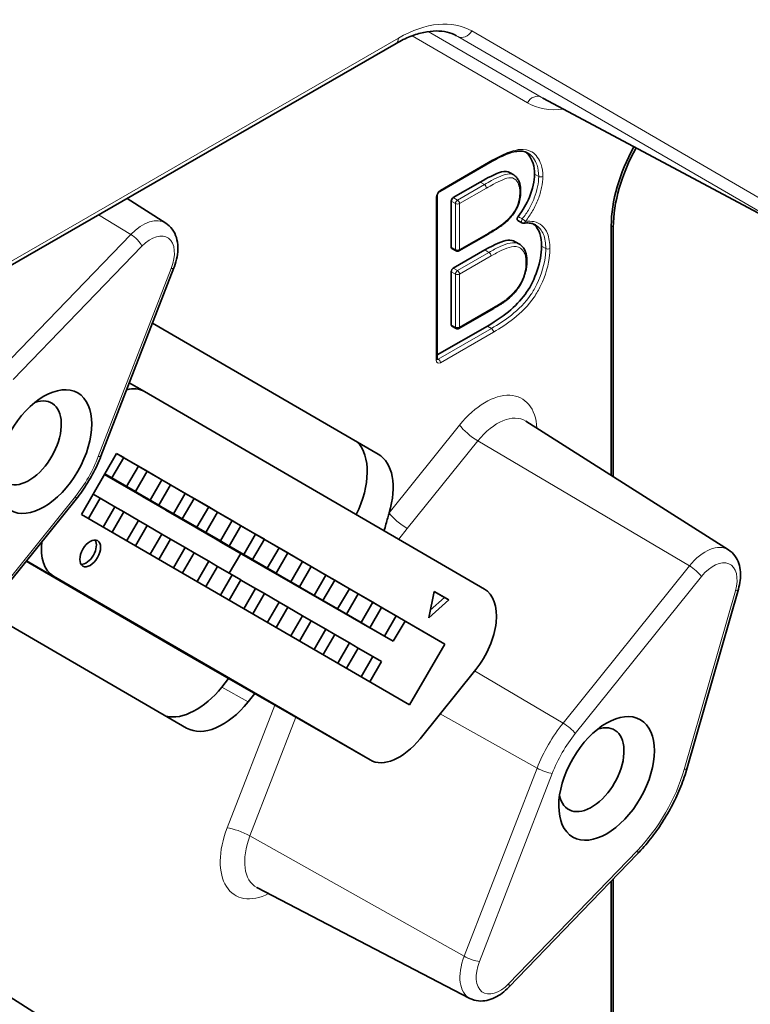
# Model space of a CAD drawing. Header units: millimetres. Extents: x 5 to 415, y 5 to 292.
# Tile 28 of 37: x 361 to 374, y 223 to 240. Entities that reach past the tile are written whole.
import ezdxf

# ---------------------------------------------------------------- set-up
doc = ezdxf.new("R2010")
doc.units = ezdxf.units.MM
doc.layers.add('Sichtbar (ISO)', color=7, linetype='Continuous', lineweight=35)
doc.layers.add('Sichtbar schmal (ISO)', color=7, linetype='Continuous', lineweight=18)

msp = doc.modelspace()

# ---------------------------------------------------------------- linework, layer by layer
at = {"layer": 'Sichtbar (ISO)'}
for p, q in [((359.14766068, 234.46460986), (367.56569485, 239.31223334)), ((370.06772666, 238.3817393), (374.54977391, 235.99033148)), ((368.31118816, 236.78907624), (369.20360596, 237.30298547)), ((369.50219186, 237.11128902), (369.57276446, 237.06963658)), ((369.00230881, 236.9487029), (368.54251698, 236.6839264)), ((368.26552857, 233.93098192), (368.26552857, 236.70993361)), ((363.63778435, 236.24961763), (362.97615644, 236.66929394)), ((368.50716299, 236.62269158), (368.50716299, 235.83864403)), ((369.71413091, 236.25411071), (369.64151195, 236.29418785)), ((371.23726747, 231.94744733), (371.23726747, 236.20229489)), ((368.63879904, 235.77602778), (369.13758417, 236.06325904)), ((371.27262281, 231.92502113), (371.27262281, 236.18193511)), ((369.59967323, 235.93184043), (369.67025233, 235.89018522)), ((368.58955395, 235.77565539), (368.51778609, 235.81555079)), ((369.07964862, 235.79153292), (368.54251698, 235.48221938)), ((363.77494861, 235.48488538), (362.53089729, 232.27717991)), ((368.50716299, 235.42098457), (368.50716299, 234.51698441)), ((368.63879904, 234.45436816), (369.22058299, 234.78939525)), ((363.41024799, 234.54452855), (367.26196592, 232.30928215)), ((368.26552857, 234.00105274), (369.12303436, 234.49485749)), ((368.58955395, 234.45399577), (368.51778609, 234.49389117)), ((363.27160272, 233.37736544), (363.01491308, 233.52518317)), ((363.27257051, 233.37680597), (369.07257051, 230.01092369)), ((373.23778435, 230.67850213), (369.77949349, 232.872126)), ((362.19757051, 231.28361719), (362.79757051, 232.32284595)), ((362.91901712, 232.25078966), (362.71901712, 231.90438007)), ((362.79688816, 232.32166409), (362.91901712, 232.25078966)), ((362.79757051, 232.32284595), (368.39757051, 229.07302858)), ((362.91853369, 232.24995234), (363.16901712, 232.10570852)), ((363.16901712, 232.10570852), (362.96901712, 231.75929894)), ((363.31901712, 232.01865985), (363.11901712, 231.67225026)), ((363.16901712, 232.10570852), (363.31901712, 232.01865985)), ((363.31853369, 232.01782253), (363.56901712, 231.87357871)), ((365.51901712, 230.27947138), (362.5912376, 231.96546747)), ((362.59152766, 231.96596987), (365.36901712, 230.36652006)), ((365.11901712, 230.5116012), (362.59201109, 231.96680719)), ((362.59230114, 231.96730958), (364.96901712, 230.59864988)), ((364.71901712, 230.74373101), (362.59278457, 231.9681469)), ((362.59307463, 231.96864929), (364.56901712, 230.83077969)), ((364.31901712, 230.97586082), (362.59355806, 231.96948661)), ((362.59384811, 231.969989), (364.16901712, 231.0629095)), ((363.91901712, 231.20799063), (362.59433154, 231.97082632)), ((362.5946216, 231.97132871), (363.76901712, 231.29503931)), ((363.51901712, 231.44012045), (362.59510502, 231.97216603)), ((362.59539508, 231.97266843), (363.36901712, 231.52716913)), ((363.11901712, 231.67225026), (362.59587851, 231.97350575)), ((362.59616857, 231.97400814), (362.96901712, 231.75929894)), ((362.71901712, 231.90438007), (362.59665199, 231.97484546)), ((362.59688816, 231.9752545), (362.71901712, 231.90438007)), ((363.56901712, 231.87357871), (363.36901712, 231.52716913)), ((363.56901712, 231.87357871), (363.71901712, 231.78653003)), ((362.83995715, 231.82223941), (362.83947372, 231.82140209)), ((362.83947372, 231.82140209), (362.98947372, 231.73435341)), ((362.83947372, 231.82140209), (365.76901712, 230.13439025)), ((362.96901712, 231.75929894), (363.11901712, 231.67225026)), ((365.91901712, 230.04734157), (362.98947372, 231.73435341)), ((363.71901712, 231.78653003), (363.51901712, 231.44012045)), ((363.71853369, 231.78569271), (363.96901712, 231.6414489)), ((362.10822102, 231.54509075), (359.95346092, 228.86589192)), ((362.31969947, 231.21274276), (362.51901712, 231.55797048)), ((362.51901712, 231.55797048), (362.39688816, 231.62884492)), ((362.76901712, 231.41288935), (362.51853369, 231.55713316)), ((363.23995715, 231.5901096), (363.23947372, 231.58927228)), ((363.23947372, 231.58927228), (363.38947372, 231.5022236)), ((363.23947372, 231.58927228), (366.16901712, 229.90226044)), ((363.36901712, 231.52716913), (363.51901712, 231.44012045)), ((366.31901712, 229.81521176), (363.38947372, 231.5022236)), ((363.96901712, 231.6414489), (363.76901712, 231.29503931)), ((364.11901712, 231.55440022), (363.91901712, 231.20799063)), ((363.96901712, 231.6414489), (364.11901712, 231.55440022)), ((364.11853369, 231.5535629), (364.36901712, 231.40931909)), ((362.56969947, 231.06766163), (362.76901712, 231.41288935)), ((362.91901712, 231.32584067), (362.76901712, 231.41288935)), ((363.63995715, 231.35797979), (363.63947372, 231.35714247)), ((363.63947372, 231.35714247), (363.78947372, 231.27009379)), ((363.63947372, 231.35714247), (366.56901712, 229.67013063)), ((364.36901712, 231.40931909), (364.16901712, 231.0629095)), ((364.36901712, 231.40931909), (364.51901712, 231.32227041)), ((367.79757051, 228.03379982), (362.19757051, 231.28361719)), ((362.71969947, 230.98061295), (362.91901712, 231.32584067)), ((363.16901712, 231.18075954), (362.91853369, 231.32500335)), ((362.96969947, 230.83553182), (363.16901712, 231.18075954)), ((363.31901712, 231.09371086), (363.16901712, 231.18075954)), ((363.76901712, 231.29503931), (363.91901712, 231.20799063)), ((366.71901712, 229.58308195), (363.78947372, 231.27009379)), ((364.51901712, 231.32227041), (364.31901712, 230.97586082)), ((364.51853369, 231.32143309), (364.76901712, 231.17718928)), ((364.76901712, 231.17718928), (364.56901712, 230.83077969)), ((364.76901712, 231.17718928), (364.91901712, 231.0901406)), ((363.11969947, 230.74848314), (363.31901712, 231.09371086)), ((363.56901712, 230.94862973), (363.31853369, 231.09287354)), ((364.03995715, 231.12584998), (364.03947372, 231.12501266)), ((364.03947372, 231.12501266), (364.18947372, 231.03796398)), ((364.03947372, 231.12501266), (366.96901712, 229.43800081)), ((364.16901712, 231.0629095), (364.31901712, 230.97586082)), ((367.11901712, 229.35095214), (364.18947372, 231.03796398)), ((364.91901712, 231.0901406), (364.71901712, 230.74373101)), ((364.91853369, 231.08930328), (365.16901712, 230.94505946)), ((363.36969947, 230.603402), (363.56901712, 230.94862973)), ((363.51969947, 230.51635332), (363.71901712, 230.86158105)), ((363.71901712, 230.86158105), (363.56901712, 230.94862973)), ((363.96901712, 230.71649991), (363.71853369, 230.86074373)), ((364.43995715, 230.89372016), (364.43947372, 230.89288284)), ((364.43947372, 230.89288284), (364.58947372, 230.80583417)), ((364.43947372, 230.89288284), (367.36901712, 229.205871)), ((364.56901712, 230.83077969), (364.71901712, 230.74373101)), ((365.16901712, 230.94505946), (364.96901712, 230.59864988)), ((365.31901712, 230.85801078), (365.11901712, 230.5116012)), ((365.16901712, 230.94505946), (365.31901712, 230.85801078)), ((365.31853369, 230.85717346), (365.56901712, 230.71292965)), ((363.76969947, 230.37127219), (363.96901712, 230.71649991)), ((364.11901712, 230.62945124), (363.96901712, 230.71649991)), ((367.51901712, 229.11882232), (364.58947372, 230.80583417)), ((365.56901712, 230.71292965), (365.36901712, 230.36652006)), ((365.56901712, 230.71292965), (365.71901712, 230.62588097)), ((363.91969947, 230.28422351), (364.11901712, 230.62945124)), ((364.36901712, 230.4843701), (364.11853369, 230.62861392)), ((364.91510218, 230.61831721), (364.72003314, 230.28044829)), ((364.96901712, 230.59864988), (365.11901712, 230.5116012)), ((365.71901712, 230.62588097), (365.51901712, 230.27947138)), ((365.71853369, 230.62504365), (365.96901712, 230.48079984)), ((361.25617362, 230.48566683), (363.83851183, 228.98707262)), ((364.16969947, 230.13914238), (364.36901712, 230.4843701)), ((364.31969947, 230.0520937), (364.51901712, 230.39732142)), ((364.51901712, 230.39732142), (364.36901712, 230.4843701)), ((364.76901712, 230.25224029), (364.51853369, 230.3964841)), ((365.36901712, 230.36652006), (365.51901712, 230.27947138)), ((365.96901712, 230.48079984), (365.76901712, 230.13439025)), ((366.11901712, 230.39375116), (365.91901712, 230.04734157)), ((365.96901712, 230.48079984), (366.11901712, 230.39375116)), ((366.11853369, 230.39291384), (366.36901712, 230.24867003)), ((367.12160861, 227.09646292), (361.7235324, 230.22909897)), ((364.56969947, 229.90701257), (364.76901712, 230.25224029)), ((364.71969947, 229.81996389), (364.91901712, 230.16519161)), ((364.91901712, 230.16519161), (364.76901712, 230.25224029)), ((365.16901712, 230.02011048), (364.91853369, 230.16435429)), ((366.36901712, 230.24867003), (366.16901712, 229.90226044)), ((366.51901712, 230.16162135), (366.31901712, 229.81521176)), ((366.36901712, 230.24867003), (366.51901712, 230.16162135)), ((366.51853369, 230.16078403), (366.76901712, 230.01654021)), ((364.96969947, 229.67488276), (365.16901712, 230.02011048)), ((365.31901712, 229.9330618), (365.16901712, 230.02011048)), ((365.76901712, 230.13439025), (365.91901712, 230.04734157)), ((366.76901712, 230.01654021), (366.56901712, 229.67013063)), ((366.76901712, 230.01654021), (366.91901712, 229.92949153)), ((373.40633718, 230.00684645), (372.5330737, 226.96255331)), ((365.11969947, 229.58783408), (365.31901712, 229.9330618)), ((365.56901712, 229.78798067), (365.31853369, 229.93222448)), ((366.16901712, 229.90226044), (366.31901712, 229.81521176)), ((366.91901712, 229.92949153), (366.71901712, 229.58308195)), ((366.91853369, 229.92865421), (367.16901712, 229.7844104)), ((368.12257051, 229.52166438), (368.21407686, 229.96920433)), ((368.46407686, 229.8241232), (368.12257051, 229.52166438)), ((368.39336618, 229.86484277), (368.14837362, 229.64786244)), ((368.21401918, 229.96892223), (368.39336618, 229.86484277)), ((368.21407686, 229.96920433), (368.46407686, 229.8241232)), ((368.46407686, 229.8241232), (368.39336618, 229.86484277)), ((365.36969947, 229.44275294), (365.56901712, 229.78798067)), ((365.51969947, 229.35570426), (365.71901712, 229.70093199)), ((365.71901712, 229.70093199), (365.56901712, 229.78798067)), ((365.96901712, 229.55585085), (365.71853369, 229.70009467)), ((366.56901712, 229.67013063), (366.71901712, 229.58308195)), ((367.16901712, 229.7844104), (366.96901712, 229.43800081)), ((367.31901712, 229.69736172), (367.11901712, 229.35095214)), ((367.16901712, 229.7844104), (367.31901712, 229.69736172)), ((367.31853369, 229.6965244), (367.56901712, 229.55228059)), ((363.99056772, 227.64061698), (360.56625394, 229.62783026)), ((365.76969947, 229.21062313), (365.96901712, 229.55585085)), ((366.11901712, 229.46880217), (365.96901712, 229.55585085)), ((367.56901712, 229.55228059), (367.36901712, 229.205871)), ((367.56901712, 229.55228059), (367.71901712, 229.46523191)), ((365.91969947, 229.12357445), (366.11901712, 229.46880217)), ((366.36901712, 229.32372104), (366.11853369, 229.46796485)), ((366.16969947, 228.97849332), (366.36901712, 229.32372104)), ((366.51901712, 229.23667236), (366.36901712, 229.32372104)), ((366.96901712, 229.43800081), (367.11901712, 229.35095214)), ((367.71901712, 229.46523191), (367.51901712, 229.11882232)), ((368.39757051, 229.07302858), (367.71838866, 229.46414339)), ((366.31969947, 228.89144464), (366.51901712, 229.23667236)), ((366.76901712, 229.09159123), (366.51853369, 229.23583504)), ((367.36901712, 229.205871), (367.51901712, 229.11882232)), ((367.1225764, 227.09590345), (363.83947962, 228.98651315)), ((366.56969947, 228.74636351), (366.76901712, 229.09159123)), ((366.71969947, 228.65931483), (366.91901712, 229.00454255)), ((366.91901712, 229.00454255), (366.76901712, 229.09159123)), ((367.16901712, 228.85946142), (366.91853369, 229.00370523)), ((368.39757051, 229.07302858), (367.79757051, 228.03379982)), ((366.96969947, 228.51423369), (367.16901712, 228.85946142)), ((367.31901712, 228.77241274), (367.16901712, 228.85946142)), ((367.31901712, 228.77241274), (367.11969947, 228.42718501)), ((364.70968408, 228.48539789), (364.5917217, 228.3387251)), ((368.9261239, 228.640481), (367.975162, 227.45806817)), ((365.1556166, 228.22860242), (365.04043839, 228.08539143)), ((371.68666144, 225.49655195), (369.48856042, 223.22109454)), ((371.23726747, 219.03380527), (371.23726747, 225.03134274)), ((371.27262281, 219.01344549), (371.27262281, 225.06794232)), ((368.82483792, 223.03161721), (365.19172652, 224.92166031)), ((363.63778435, 221.37025996), (360.17949349, 223.56388383))]:
    msp.add_line(p, q, dxfattribs=at)
for centre, start, end in [((369.73829128, 236.29788601), 241.104899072, 277.030747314), ((368.61384743, 235.81935695), 240.930530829, 299.935992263), ((368.61384743, 234.49769733), 240.930530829, 299.935992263)]:
    msp.add_arc(centre, 0.05, start, end, dxfattribs=at)
for centre, major_axis, ratio, start_param, end_param in [((372.65148103, 237.01668632), (0.99806442, 1.73316687), 0.5780931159, 1.5954685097, 2.3542607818), ((372.68683637, 236.99632653), (0.99806442, 1.73316687), 0.5780931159, 1.5948083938, 2.3542607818), ((368.54251967, 236.64304903), (0.0249516, 0.04332918), 0.5781371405, 0.7835022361, 2.3542224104), ((369.41569452, 236.31211573), (0.03390608, -0.03674749), 0.3882630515, 0, 0.0007663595), ((368.54251967, 235.85900771), (-0.02495352, -0.04333247), 0.5780490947, 5.4958918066, 6.2919281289), ((368.54251967, 235.44134202), (0.0249516, 0.04332918), 0.5781371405, 0.7835022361, 2.3542224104), ((368.54251967, 234.53734809), (-0.02495352, -0.04333247), 0.5780490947, 5.4958918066, 6.2919281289), ((362.77257051, 232.510782), (0.49903221, 0.86658344), 0.5780931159, 6.2812515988, 6.7835990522), ((361.30052833, 232.50148798), (0.39099174, 0.67896812), 0.5780931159, 2.5432223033, 6.8815556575), ((366.19229626, 231.50589951), (0.6222121, 1.08048877), 0.5780931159, 4.8332112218, 6.1255525), ((366.64696592, 231.24407267), (0.61380962, 1.06589763), 0.5780931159, 5.0920388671, 6.2812515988), ((362.27685983, 230.65919497), (0.12475805, 0.21664586), 0.5780931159, 3.427780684, 5.9969972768), ((362.2235324, 231.09512293), (-0.49903221, -0.86658344), 0.5780931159, 5.3397929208, 6.2812515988), ((368.57257051, 229.14489972), (0.49903221, 0.86658344), 0.5780931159, 4.4486558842, 6.2812515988), ((364.15089806, 228.9676533), (-0.6222121, -1.08048877), 0.5780931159, 0.1709765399, 1.3070632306), ((364.60556772, 228.70582646), (-0.61380962, -1.06589763), 0.5780931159, 6.2812515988, 7.5902485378), ((370.90052833, 226.93037248), (0.39099174, 0.67896812), 0.5780931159, 2.5432223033, 6.8815556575), ((367.62160861, 227.96248689), (-0.49903221, -0.86658344), 0.5780931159, 6.2812515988, 7.5902485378)]:
    msp.add_ellipse(centre, major_axis=major_axis, ratio=ratio, start_param=start_param, end_param=end_param, dxfattribs=at)
for centre, major_axis in [((361.55823068, 232.35308706), (-0.57606437, -1.00035194)), ((362.34757051, 230.6184754), (-0.12475805, -0.21664586)), ((371.15823068, 226.78197157), (-0.57606437, -1.00035194))]:
    msp.add_ellipse(centre, major_axis=major_axis, ratio=0.5780931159, dxfattribs=at)
for points, knots in [([(368.59525211, 239.44475384), (368.54579092, 239.47114399), (368.49255726, 239.49120692), (368.37750235, 239.51828369), (368.31564353, 239.52525683), (368.18342604, 239.52463838), (368.11308345, 239.51701068), (367.96555366, 239.48592248), (367.88839091, 239.46245519), (367.72966905, 239.39934154), (367.64812323, 239.35970069), (367.56569485, 239.31223334)], [-0.3719216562, -0.3719216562, -0.3719216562, -0.3719216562, -0.21902589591, -0.21902589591, -0.06613013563, -0.06613013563, 0.08676562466, 0.08676562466, 0.23966138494, 0.23966138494, 0.39255714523, 0.39255714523, 0.39255714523, 0.39255714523]), ([(369.20360596, 237.30298547), (369.25002199, 237.32971469), (369.29641392, 237.35467985), (369.3882365, 237.3993935), (369.43361314, 237.41913192), (369.5224887, 237.45123781), (369.56602654, 237.46355615), (369.62709972, 237.47381595), (369.64658872, 237.47582027), (369.68468969, 237.47701579), (369.7030613, 237.47621285), (369.73805809, 237.47173693), (369.75468012, 237.46806851), (369.78606521, 237.45794212), (369.80083371, 237.45148895), (369.81474921, 237.44367251)], [-0.17246710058, -0.17246710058, -0.17246710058, -0.17246710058, -0.1524249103, -0.1524249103, -0.13238272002, -0.13238272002, -0.11234052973, -0.11234052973, -0.10231943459, -0.10231943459, -0.09229833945, -0.09229833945, -0.08227724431, -0.08227724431, -0.07225614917, -0.07225614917, -0.07225614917, -0.07225614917]), ([(369.92757449, 237.08570465), (369.92757449, 237.21781413), (369.89525185, 237.32511786), (369.83056858, 237.40767191), (369.81472652, 237.42789083), (369.79739816, 237.44540065), (369.77858239, 237.46020167)], [-3, -3, -3, -3, -2, -2, -2, -1.7550328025, -1.7550328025, -1.7550328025, -1.7550328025]), ([(369.50219186, 237.11128902), (369.49382513, 237.11622712), (369.44691774, 237.13791088), (369.34265092, 237.12958009), (369.135322, 237.02529909), (369.00230881, 236.9487029)], [1.3274506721, 1.3274506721, 1.3274506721, 1.3274506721, 1.5, 2.25, 3, 3, 3, 3]), ([(369.69159908, 236.79596475), (369.69159858, 236.81859703), (369.69029339, 236.84087748), (369.68478791, 236.88408578), (369.68059066, 236.90501295), (369.66903644, 236.94491141), (369.66172787, 236.96381047), (369.64336433, 236.99944948), (369.63225406, 237.01622393), (369.60571584, 237.04615942), (369.59025561, 237.05931318), (369.57276446, 237.06963658)], [-0.107977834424, -0.107977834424, -0.107977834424, -0.107977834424, -0.100376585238, -0.100376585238, -0.092775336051, -0.092775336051, -0.085174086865, -0.085174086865, -0.077572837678, -0.077572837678, -0.069971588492, -0.069971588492, -0.069971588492, -0.069971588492]), ([(369.64761013, 236.36172845), (369.731463, 236.46994752), (369.79620746, 236.58013642), (369.8418833, 236.6923278), (369.89902033, 236.83267077), (369.92757449, 236.96376432), (369.92757449, 237.08570465)], [-1.7996984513, -1.7996984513, -1.7996984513, -1.7996984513, -1, -1, -1, 0, 0, 0, 0]), ([(368.31118816, 236.78907624), (368.30891932, 236.7877697), (368.3062562, 236.78595528), (368.30036429, 236.7811411), (368.29710748, 236.77805624), (368.29045714, 236.77070999), (368.28706989, 236.76638317), (368.28070379, 236.75691204), (368.27774539, 236.75174386), (368.27272064, 236.74128881), (368.27065486, 236.73600241), (368.26762973, 236.72615602), (368.26663215, 236.72157639), (368.26569273, 236.7146919), (368.26552857, 236.71211268), (368.26552857, 236.70993579)], [-0.7853600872, -0.7853600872, -0.7853600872, -0.7853600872, -0.5796778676, -0.5796778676, -0.3564234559, -0.3564234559, -0.1175769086, -0.1175769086, 0.1302721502, 0.1302721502, 0.3779472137, 0.3779472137, 0.6157860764, 0.6157860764, 0.7853600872, 0.7853600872, 0.7853600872, 0.7853600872]), ([(369.44961149, 236.27537838), (369.47722388, 236.30095691), (369.50472413, 236.32938297), (369.55638621, 236.39161698), (369.58044226, 236.42527232), (369.62285393, 236.49792034), (369.64082384, 236.53660996), (369.66796209, 236.61340819), (369.67741709, 236.65204237), (369.68915606, 236.72604834), (369.69159836, 236.76190772), (369.69159908, 236.79596404)], [-0.058108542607, -0.058108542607, -0.058108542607, -0.058108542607, -0.046486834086, -0.046486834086, -0.034865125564, -0.034865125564, -0.023243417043, -0.023243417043, -0.011621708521, -0.011621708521, 0, 0, 0, 0]), ([(363.63778435, 236.24961763), (363.68062344, 236.22244443), (363.71768348, 236.18691321), (363.77956145, 236.1025392), (363.80266758, 236.05293371), (363.83349515, 235.94947514), (363.8410526, 235.89537251), (363.84381716, 235.7858336), (363.83899505, 235.73031049), (363.81897045, 235.61921884), (363.80373848, 235.56364346), (363.78106282, 235.50092246), (363.77805394, 235.49289226), (363.77494861, 235.48488538)], [5.5205963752, 5.5205963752, 5.5205963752, 5.5205963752, 5.7456003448, 5.7456003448, 5.9971936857, 5.9971936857, 6.2544312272, 6.2544312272, 6.5116687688, 6.5116687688, 6.7689063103, 6.7689063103, 6.8067840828, 6.8067840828, 6.8067840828, 6.8067840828]), ([(369.13758425, 236.06325908), (369.15813563, 236.07509399), (369.1787241, 236.08716408), (369.21996297, 236.11190223), (369.24061294, 236.12456799), (369.28198697, 236.15072042), (369.30271051, 236.16420106), (369.3442824, 236.19241457), (369.3652322, 236.20719745), (369.40724593, 236.23893508), (369.42827638, 236.25569288), (369.44960059, 236.27536824)], [-0.043112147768, -0.043112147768, -0.043112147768, -0.043112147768, -0.034489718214, -0.034489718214, -0.025867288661, -0.025867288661, -0.017244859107, -0.017244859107, -0.008622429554, -0.008622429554, 0, 0, 0, 0]), ([(369.64151195, 236.29418785), (369.63831824, 236.29595029), (369.63574184, 236.29873586), (369.63204217, 236.30617606), (369.63100272, 236.31081403), (369.63071853, 236.3212893), (369.63147645, 236.3270263), (369.63445657, 236.3379373), (369.63641335, 236.34298628), (369.64135255, 236.35278012), (369.64430132, 236.35745817), (369.64761013, 236.36172845)], [0.0020131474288, 0.0020131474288, 0.0020131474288, 0.0020131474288, 0.0039069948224, 0.0039069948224, 0.0058599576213, 0.0058599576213, 0.0078128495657, 0.0078128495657, 0.0094631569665, 0.0094631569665, 0.0111135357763, 0.0111135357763, 0.0111135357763, 0.0111135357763]), ([(369.74441138, 236.24826198), (369.76013963, 236.25020173), (369.77555052, 236.25141042), (369.80551885, 236.25226182), (369.82007507, 236.25190453), (369.84815919, 236.24957579), (369.861672, 236.24760926), (369.88767635, 236.24203312), (369.90015681, 236.23842285), (369.92400845, 236.22955457), (369.93538096, 236.22429788), (369.94621394, 236.21821293)], [-0.110732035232, -0.110732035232, -0.110732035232, -0.110732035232, -0.102915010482, -0.102915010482, -0.095097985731, -0.095097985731, -0.087280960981, -0.087280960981, -0.07946393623, -0.07946393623, -0.07164691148, -0.07164691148, -0.07164691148, -0.07164691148]), ([(370.04830003, 235.85537582), (370.04830003, 236.02238395), (370.00812413, 236.14365551), (369.92776384, 236.21932539), (369.92197673, 236.22477473), (369.9160073, 236.22993464), (369.90985553, 236.23480511)], [-2, -2, -2, -2, -1, -1, -1, -0.9279781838, -0.9279781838, -0.9279781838, -0.9279781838]), ([(369.60002306, 235.93150364), (369.56442104, 235.95247738), (369.52124362, 235.96107436), (369.3824533, 235.94738054), (369.25654964, 235.89340164), (369.07964862, 235.79153292)], [1.2518539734, 1.2518539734, 1.2518539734, 1.2518539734, 1.875, 1.875, 3, 3, 3, 3]), ([(369.79723393, 235.60274519), (369.79723393, 235.62660149), (369.79601568, 235.6502925), (369.79042824, 235.69643737), (369.78605324, 235.71889077), (369.77353338, 235.76158972), (369.76541684, 235.7817749), (369.74491105, 235.81929503), (369.73248166, 235.83656972), (369.70405232, 235.86667793), (369.68798029, 235.87972231), (369.67025233, 235.89018522)], [-0.114544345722, -0.114544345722, -0.114544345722, -0.114544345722, -0.106414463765, -0.106414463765, -0.098284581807, -0.098284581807, -0.09015469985, -0.09015469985, -0.082024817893, -0.082024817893, -0.073894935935, -0.073894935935, -0.073894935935, -0.073894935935]), ([(369.12303436, 234.49485749), (369.28143277, 234.58607306), (369.41497805, 234.67896793), (369.52365275, 234.77350629), (369.63233895, 234.86805466), (369.72245109, 234.96714915), (369.79401276, 235.07077562), (369.86555702, 235.17437688), (369.92583351, 235.29763497), (369.97482854, 235.44059658), (370.02381015, 235.58351906), (370.04830003, 235.72176171), (370.04830003, 235.85537582)], [-4, -4, -4, -4, -3, -3, -3, -2, -2, -2, -1, -1, -1, 0, 0, 0, 0]), ([(369.44290668, 234.93046202), (369.48079127, 234.96031233), (369.51874514, 234.99341112), (369.57348842, 235.04902746), (369.59132974, 235.06851512), (369.62613705, 235.11018493), (369.64326859, 235.13265945), (369.67229728, 235.17622599), (369.6846277, 235.1968653), (369.70850773, 235.24107297), (369.71991343, 235.26488194), (369.74106072, 235.31411947), (369.7508098, 235.33956078), (369.76759777, 235.39088639), (369.77449531, 235.41639819), (369.78550984, 235.46712287), (369.78959916, 235.49225365), (369.79574891, 235.54640367), (369.79723393, 235.57517416), (369.79723393, 235.60274519)], [-0.078721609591, -0.078721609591, -0.078721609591, -0.078721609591, -0.062977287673, -0.062977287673, -0.055105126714, -0.055105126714, -0.047232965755, -0.047232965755, -0.0405214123, -0.0405214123, -0.033079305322, -0.033079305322, -0.025207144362, -0.025207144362, -0.017334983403, -0.017334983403, -0.009462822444, -0.009462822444, 0, 0, 0, 0]), ([(369.22058299, 234.78939525), (369.23516634, 234.79779325), (369.24976673, 234.80628319), (369.27900895, 234.82350403), (369.29365037, 234.83223381), (369.32299742, 234.85003418), (369.33770183, 234.85910146), (369.36723458, 234.87777789), (369.38208399, 234.88738978), (369.41205982, 234.90765586), (369.42707659, 234.91811669), (369.44286376, 234.93042816)], [-0.03067554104, -0.03067554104, -0.03067554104, -0.03067554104, -0.024540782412, -0.024540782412, -0.018406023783, -0.018406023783, -0.012271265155, -0.012271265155, -0.006136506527, -0.006136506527, -0.000001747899, -0.000001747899, -0.000001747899, -0.000001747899]), ([(368.26552857, 233.93097974), (368.26552857, 233.92898082), (368.26566722, 233.92732279), (368.26603352, 233.92483595), (368.26626071, 233.92401063), (368.26644808, 233.92344555), (368.26648515, 233.92336128), (368.26648504, 233.92336153)], [-0.78536008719, -0.78536008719, -0.78536008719, -0.78536008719, -0.62964995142, -0.62964995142, -0.47393981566, -0.47393981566, -0.40224588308, -0.40224588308, -0.40224588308, -0.40224588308]), ([(362.53089729, 232.27717991), (362.51067622, 232.22504121), (362.48866184, 232.17317741), (362.44127166, 232.07047269), (362.41589592, 232.019632), (362.36203048, 231.91944571), (362.33354089, 231.87010032), (362.27371554, 231.77336893), (362.24237993, 231.72598312), (362.17714721, 231.6336214), (362.14325028, 231.58864564), (362.10822102, 231.54509075)], [0.5235987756, 0.5235987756, 0.5235987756, 0.5235987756, 0.62831853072, 0.62831853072, 0.73303828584, 0.73303828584, 0.83775804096, 0.83775804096, 0.94247779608, 0.94247779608, 1.0471975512, 1.0471975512, 1.0471975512, 1.0471975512]), ([(367.44675295, 231.30951673), (367.43835854, 231.28224368), (367.43049099, 231.25413918), (367.40297433, 231.15358693), (367.38401135, 231.07836309), (367.36262711, 231.00324579)], [0.455640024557, 0.455640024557, 0.455640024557, 0.455640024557, 0.464823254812, 0.464823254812, 0.487942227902, 0.487942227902, 0.487942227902, 0.487942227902]), ([(373.23778435, 230.67850213), (373.28062344, 230.65132893), (373.31768348, 230.61579771), (373.37651771, 230.53557401), (373.3982964, 230.49097574), (373.4285951, 230.39885084), (373.43724774, 230.35121797), (373.4443386, 230.25466463), (373.44276828, 230.20568084), (373.43104521, 230.10730491), (373.42087251, 230.05790132), (373.40672421, 230.00819824), (373.40653106, 230.00752231), (373.40633718, 230.00684645)], [5.5205963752, 5.5205963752, 5.5205963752, 5.5205963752, 5.7456003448, 5.7456003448, 5.9737501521, 5.9737501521, 6.2018999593, 6.2018999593, 6.4300497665, 6.4300497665, 6.6581995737, 6.6581995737, 6.6613454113, 6.6613454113, 6.6613454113, 6.6613454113]), ([(372.5330737, 226.96255331), (372.50258146, 226.85625402), (372.46595666, 226.74966619), (372.38142286, 226.53832623), (372.33351393, 226.43357675), (372.22759408, 226.22834857), (372.16958414, 226.12787238), (372.04483092, 225.9335645), (371.97808934, 225.83973491), (371.83738727, 225.66096257), (371.76342904, 225.57602119), (371.68666144, 225.49655195)], [0.37816010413, 0.37816010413, 0.37816010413, 0.37816010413, 0.54105532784, 0.54105532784, 0.70395055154, 0.70395055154, 0.86684577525, 0.86684577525, 1.02974099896, 1.02974099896, 1.19263622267, 1.19263622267, 1.19263622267, 1.19263622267]), ([(369.48856042, 223.22109454), (369.45326742, 223.1845595), (369.41576589, 223.15108901), (369.33683448, 223.09176975), (369.29540472, 223.06589838), (369.20865961, 223.02364199), (369.16329498, 223.00721841), (369.06878082, 222.98707013), (369.01947582, 222.98340408), (368.92021227, 222.99369357), (368.87031709, 223.00795771), (368.82483792, 223.03161721)], [1.1926362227, 1.1926362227, 1.1926362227, 1.1926362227, 1.4200125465, 1.4200125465, 1.6473888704, 1.6473888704, 1.8747651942, 1.8747651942, 2.1021415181, 2.1021415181, 2.329517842, 2.329517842, 2.329517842, 2.329517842])]:
    msp.add_open_spline(points, degree=3, knots=knots, dxfattribs=at)
msp.add_open_spline([(369.44290601, 234.9304628), (369.4428917, 234.93045151), (369.44287737, 234.93044025), (369.44286302, 234.93042903)], degree=3, dxfattribs=at)
at = {"layer": 'Sichtbar schmal (ISO)'}
for p, q in [((367.60730977, 239.40411088), (359.18927559, 234.55648741)), ((367.83933007, 239.44259498), (369.80609735, 238.30123168)), ((370.04378246, 238.39506981), (368.11438154, 239.51474849)), ((368.57293102, 239.4561083), (368.61919632, 239.43142333)), ((368.61919632, 239.43142333), (374.52576736, 236.00369526)), ((374.76345247, 236.09753339), (368.85688142, 239.52526146)), ((374.52576736, 236.00369526), (370.04378246, 238.39506981)), ((369.21400968, 237.32595485), (368.32159189, 236.81204562)), ((369.99921347, 237.04516432), (369.92757449, 237.08570465)), ((369.07332802, 236.90708909), (368.61415596, 236.64266948)), ((369.07332802, 236.90708909), (369.00230881, 236.9487029)), ((368.64920277, 236.58161157), (369.1083746, 236.84603104)), ((368.25088391, 236.689576), (368.25088121, 233.91062151)), ((368.50716299, 236.62269158), (368.57880197, 236.58143467)), ((368.61415596, 236.64266948), (368.54251698, 236.6839264)), ((368.57880197, 236.58143467), (368.57880197, 235.79882027)), ((368.64920277, 235.79899717), (368.64920277, 236.58161157)), ((362.48791378, 236.38813369), (363.04165651, 236.05685931)), ((371.23726747, 236.20229489), (371.27262281, 236.18193511)), ((363.04165651, 236.05685931), (360.84355549, 233.7814019)), ((369.1479879, 236.08622842), (368.64920277, 235.79899717)), ((361.03222385, 233.58099068), (363.23032488, 235.8564481)), ((368.57880197, 235.79882027), (368.50716299, 235.83864403)), ((369.15066783, 235.7499191), (368.61415596, 235.44096247)), ((369.15066783, 235.7499191), (369.07964862, 235.79153292)), ((370.11993902, 235.81483548), (370.04830003, 235.85537582)), ((368.64920277, 235.37990455), (369.18571464, 235.68886119)), ((363.72990255, 235.4757643), (362.48585123, 232.26805883)), ((368.50716299, 235.42098457), (368.57880197, 235.37972766)), ((368.61415596, 235.44096247), (368.54251698, 235.48221938)), ((368.57880197, 235.37972766), (368.57880197, 234.47716065)), ((368.64920277, 234.47733755), (368.64920277, 235.37990455)), ((369.23098671, 234.81236464), (368.64920277, 234.47733755)), ((369.19405357, 234.45324367), (368.28654508, 233.93064429)), ((368.32159189, 233.86958637), (369.22910038, 234.39218575)), ((368.57880197, 234.47716065), (368.50716299, 234.51698441)), ((369.19405357, 234.45324367), (369.12303436, 234.49485749)), ((368.28654508, 233.93064429), (368.26552857, 233.94317391)), ((368.64972528, 232.80527584), (367.44675295, 231.30951673)), ((367.75748309, 231.04038786), (368.96045541, 232.53614697)), ((368.96045541, 232.53614697), (372.57027538, 230.40468212)), ((362.09379265, 231.58899459), (359.93903255, 228.90979576)), ((367.61146942, 230.85883649), (367.75748309, 231.04038786)), ((361.26308096, 230.49425532), (361.7235324, 230.22909897)), ((372.57027538, 230.40468212), (370.41551528, 227.72548329)), ((370.6226687, 227.54606405), (372.7774288, 230.22526287)), ((373.35551166, 229.98055383), (372.48224818, 226.93626069)), ((363.83851183, 228.98707262), (367.12160861, 227.09646292)), ((368.906729, 228.61636565), (370.41551528, 227.72548329)), ((365.04043839, 228.08539143), (364.5917217, 228.3387251)), ((365.49682392, 228.0321142), (364.68417607, 225.93675454)), ((365.07250463, 225.80202985), (365.85696906, 227.8247204)), ((368.31870888, 227.88522959), (369.97172443, 226.95681627)), ((369.97172443, 226.95681627), (368.72767311, 223.7491108)), ((368.98655881, 223.65929433), (370.23061013, 226.8669998)), ((365.07250463, 225.80202985), (368.72767311, 223.7491108)), ((371.6842375, 225.55406795), (369.48613648, 223.27861053))]:
    msp.add_line(p, q, dxfattribs=at)
for centre, major_axis, ratio, start_param, end_param in [((367.60680785, 237.35925341), (1.247477, 2.16750868), 0.5779283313, 6.2811103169, 7.0662246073), ((367.46588841, 239.48555003), (0.09980644, -0.17331669), 0.5780931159, 0, 0.7873318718), ((367.46538649, 237.44069255), (1.15321727, 1.99107433), 0.5771322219, 6.2826695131, 6.3033050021), ((368.71546007, 239.6067006), (-0.10038562, -0.17298187), 0.8159692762, 0.0289093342, 1.5735257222), ((369.9475187, 238.21979254), (0.10038562, 0.17298187), 0.8159692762, 0.0289093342, 1.5735257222), ((371.19759228, 240.38580059), (-1.15321727, -1.99107433), 0.5771322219, 6.2826695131, 6.3033050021), ((371.05617093, 240.46723973), (-1.247477, -2.16750868), 0.5779283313, 6.2811103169, 6.6990392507), ((369.17865435, 237.34631464), (0.02495161, -0.04332917), 0.5780931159, 0, 0.7873318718), ((370.03425893, 237.065701), (-0.05, 0), 0.575861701, 0.7941248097, 2.3561944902), ((369.07301926, 236.86639082), (0.02495136, -0.04332931), 0.5780968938, 0.7873351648, 2.3494048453), ((368.32159728, 236.7302909), (-0.04990702, -0.08666494), 0.5780931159, 3.925133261, 5.4958153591), ((368.21552857, 236.70993579), (0.05, -0.00000326), 0.5759061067, 5.4977485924, 6.2832230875), ((368.28623655, 236.83240541), (0.02495161, -0.04332917), 0.5780931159, 0, 0.7873318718), ((369.64159908, 236.79596509), (0.05, -0.00000105), 0.5758476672, 5.4977992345, 6.2832100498), ((368.61384743, 236.60197135), (-0.02495287, -0.04332845), 0.5679794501, 3.9251118, 5.4958319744), ((368.61384743, 236.60197135), (-0.05, 0), 0.575861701, 0.7941248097, 2.3561944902), ((368.61384743, 236.60197135), (0.02495161, -0.04332917), 0.5780931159, 0.7873318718, 2.3494015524), ((363.24316241, 235.58646653), (0.38517356, 0.66886469), 0.5780931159, 6.2584423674, 7.4448098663), ((369.41569452, 236.31211573), (0.03390608, -0.03674749), 0.3882630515, 0.0007663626, 0.678089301), ((369.73829128, 236.29788601), (-0.02416038, -0.04377529), 0.567784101, 4.4699905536, 6.2831853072), ((369.73829128, 236.29788601), (0.03955296, -0.03058698), 0.1876634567, 0.6292637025, 2.191333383), ((369.73829128, 236.29788601), (0.0061201, -0.04962403), 0.748215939, 0, 1.057920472), ((363.08890352, 235.93788724), (-0.1438453, 0.13895514), 0.3246336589, 3.7991629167, 5.3350526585), ((363.37964823, 235.50786957), (0.28542792, 0.49565358), 0.5780931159, 4.9722546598, 7.4448098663), ((369.11263256, 236.10658821), (0.02495161, -0.04332917), 0.5780931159, 0, 0.7873318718), ((368.61384743, 235.81935695), (0.05, 0), 0.575861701, 3.9357174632, 5.4977871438), ((368.61384743, 235.81935695), (-0.02429349, -0.04370156), 0.5780296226, 5.4871489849, 6.2831853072), ((368.61384743, 235.81935695), (0.02495161, -0.04332917), 0.5780931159, 0, 0.7873318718), ((369.1503593, 235.70922097), (0.02495161, -0.04332917), 0.5780931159, 0.7873318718, 2.3494015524), ((370.15498448, 235.83537216), (-0.05, 0), 0.575861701, 0.7941248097, 2.3561944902), ((369.74723393, 235.60274519), (0.05, 0), 0.575861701, 5.4977871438, 6.2831853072), ((363.58848119, 235.55720344), (0.18646742, -0.07231806), 0.2096643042, 5.6505969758, 6.2831853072), ((368.61384743, 235.40026434), (-0.02495287, -0.04332845), 0.5679794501, 3.9251118, 5.4958319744), ((368.61384743, 235.40026434), (-0.05, 0), 0.575861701, 0.7941248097, 2.3561944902), ((368.61384743, 235.40026434), (0.02495161, -0.04332917), 0.5780931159, 0.7873318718, 2.3494015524), ((369.19563138, 234.83272442), (0.02495161, -0.04332917), 0.5780931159, 0, 0.7873318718), ((368.61384743, 234.49769733), (0.05, 0), 0.575861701, 3.9357174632, 5.4977871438), ((368.61384743, 234.49769733), (-0.02429349, -0.04370156), 0.5780296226, 5.4871489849, 6.2831853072), ((368.61384743, 234.49769733), (0.02495161, -0.04332917), 0.5780931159, 0, 0.7873318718), ((369.19374504, 234.41254554), (-0.02495161, 0.04332917), 0.5780931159, 3.9289245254, 5.4909942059), ((368.21552857, 233.93097974), (0.05, 0.00000326), 0.575817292, 5.497673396, 6.2831477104), ((368.32159728, 233.9513473), (-0.04990702, -0.08666494), 0.5780931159, 5.4958915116, 7.0666116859), ((368.28624194, 233.97170709), (-0.02430133, -0.04371462), 0.577853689, 0.1434304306, 0.7746930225), ((368.28623655, 233.88994616), (-0.02495449, 0.04332751), 0.5781367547, 3.9288099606, 5.4909557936), ((369.09056093, 232.1763305), (0.62222906, 1.08051821), 0.5780931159, 5.5628171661, 7.5902485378), ((369.29528967, 232.05843506), (0.47261059, 0.82070155), 0.5780931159, 6.2584423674, 7.5902485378), ((368.86185731, 232.68311713), (-0.23377459, 0.18801447), 0.2127124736, 0.6330825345, 2.1689722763), ((361.55823068, 232.35308706), (-0.755933, -1.31269887), 0.5780931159, 1.3070632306, 1.8306620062), ((362.34442987, 232.34949797), (0.18646742, -0.07231806), 0.2096643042, 5.6505969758, 6.2831853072), ((361.9523713, 231.67043373), (0.15584973, -0.12534298), 0.2127124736, 0, 0.6330825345), ((367.65888498, 231.18735802), (0.23377459, -0.18801447), 0.2127124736, 3.7746751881, 5.3105649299), ((372.84316241, 230.01535103), (0.38517356, 0.66886469), 0.5780931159, 6.2584423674, 7.5902485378), ((372.97964823, 229.93675407), (0.28542792, 0.49565358), 0.5780931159, 5.1176933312, 7.5902485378), ((372.63600745, 230.30670202), (-0.15584973, 0.12534298), 0.2127124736, 3.7746751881, 5.3105649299), ((373.21409031, 230.06199297), (0.19224688, -0.05514652), 0.3217360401, 5.6264218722, 6.2831853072), ((371.02174486, 226.86056853), (-0.85567865, -1.48590997), 0.5780931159, 4.4486558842, 4.9722546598), ((370.48124735, 227.62750319), (-0.15584973, 0.12534298), 0.2127124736, 3.7746751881, 5.3105649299), ((371.15823068, 226.78197157), (0.755933, 1.31269887), 0.5780931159, 1.3070632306, 1.8306620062), ((370.08918877, 226.94843894), (-0.18646742, 0.07231806), 0.2096643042, 0.9731145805, 2.5090043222), ((371.15823068, 226.78197157), (-1.00544911, -1.74599059), 0.5780931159, 1.1616245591, 1.9761006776), ((372.34082682, 227.01769983), (0.19224688, -0.05514652), 0.3217360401, 5.6264218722, 6.2831853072), ((365.44772583, 225.86676549), (-0.62222906, -1.08051821), 0.5780931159, 4.9722546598, 7.0035534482), ((364.89630811, 225.81459583), (-0.27970113, 0.10847709), 0.2096643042, 4.1147072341, 5.6505969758), ((365.65245456, 225.74887005), (-0.47261059, -0.82070155), 0.5780931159, 4.9722546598, 6.307928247), ((371.54281615, 225.63550709), (0.1438453, -0.13895514), 0.3246336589, 0, 0.6575702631), ((369.2003273, 223.70578602), (-0.38517356, -0.66886469), 0.5780931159, 4.9722546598, 6.307928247), ((368.84513745, 223.74073347), (-0.18646742, 0.07231806), 0.2096643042, 0.9731145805, 2.5090043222), ((369.33681313, 223.62718906), (-0.28542792, -0.49565358), 0.5780931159, 4.9722546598, 7.4448098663), ((369.34471512, 223.36004968), (0.1438453, -0.13895514), 0.3246336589, 0, 0.6575702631)]:
    msp.add_ellipse(centre, major_axis=major_axis, ratio=ratio, start_param=start_param, end_param=end_param, dxfattribs=at)
for points, knots in [([(370.06961427, 237.04534121), (370.06961427, 237.1195313), (370.05953139, 237.18903948), (370.00822955, 237.34444281), (369.95396774, 237.41932485), (369.82554098, 237.49654689), (369.75643245, 237.51018992), (369.68272024, 237.50520344), (369.59176476, 237.49905049), (369.49275376, 237.46486471), (369.33418188, 237.39231415), (369.27399239, 237.3604966), (369.21400968, 237.32595485)], [0, 0, 0, 0, 0.02722414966, 0.02722414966, 0.07078278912, 0.07078278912, 0.10490915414, 0.10490915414, 0.10490915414, 0.14701859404, 0.14701859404, 0.17246710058, 0.17246710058, 0.17246710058, 0.17246710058]), ([(369.81473876, 237.44367131), (369.81707704, 237.44236248), (369.81939373, 237.44101828), (369.88952471, 237.39884905), (369.94127012, 237.32744703), (369.98972429, 237.18066984), (369.99921347, 237.11526682), (369.99921347, 237.04516432)], [-0.072256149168, -0.072256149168, -0.072256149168, -0.072256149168, -0.070782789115, -0.070782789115, -0.02722414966, -0.02722414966, 0, 0, 0, 0]), ([(369.57232717, 237.06979872), (369.5513641, 237.08207296), (369.52729743, 237.08916936), (369.45280415, 237.08975198), (369.40364193, 237.07193168), (369.30221185, 237.03009184), (369.24952783, 237.00365674), (369.15550201, 236.95371628), (369.11434685, 236.93070995), (369.07332802, 236.90708909)], [-0.069971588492, -0.069971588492, -0.069971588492, -0.069971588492, -0.058924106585, -0.058924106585, -0.039324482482, -0.039324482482, -0.017251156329, -0.017251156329, 0, 0, 0, 0]), ([(369.99921347, 237.04516432), (369.99921347, 236.98886525), (369.99294016, 236.9284505), (369.96739424, 236.80451144), (369.94837801, 236.74147696), (369.92400153, 236.678066), (369.89962504, 236.61465504), (369.87027827, 236.55314084), (369.80126758, 236.43366526), (369.76184807, 236.37587413), (369.71996225, 236.3217103)], [-0.087632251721, -0.087632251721, -0.087632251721, -0.087632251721, -0.065724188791, -0.065724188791, -0.043816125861, -0.043816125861, -0.043816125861, -0.02190806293, -0.02190806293, 0, 0, 0, 0]), ([(369.77364662, 236.27752622), (369.81752636, 236.33426845), (369.85915908, 236.39524582), (369.93246149, 236.52215149), (369.96399948, 236.58831021), (369.98975214, 236.65530104), (370.01550479, 236.72229186), (370.03574326, 236.78930487), (370.06294134, 236.92125955), (370.06961427, 236.9856383), (370.06961427, 237.04534121)], [0, 0, 0, 0, 0.02190806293, 0.02190806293, 0.043816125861, 0.043816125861, 0.043816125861, 0.065724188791, 0.065724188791, 0.087632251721, 0.087632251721, 0.087632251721, 0.087632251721]), ([(369.1083746, 236.84603104), (369.14903597, 236.86944605), (369.18976425, 236.89221144), (369.28246246, 236.94144736), (369.33426764, 236.96739512), (369.43200563, 237.00770964), (369.47804532, 237.02385479), (369.56574321, 237.02317053), (369.6028692, 236.99942215), (369.64891041, 236.93412061), (369.66243035, 236.89832128), (369.67466618, 236.83172317), (369.67695382, 236.80416693), (369.67695442, 236.77560332)], [0, 0, 0, 0, 0.01725115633, 0.01725115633, 0.03932448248, 0.03932448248, 0.05892410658, 0.05892410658, 0.08072579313, 0.08072579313, 0.09749632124, 0.09749632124, 0.10797790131, 0.10797790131, 0.10797790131, 0.10797790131]), ([(369.67695442, 236.7756053), (369.67695366, 236.73971273), (369.67404072, 236.70185544), (369.6562942, 236.60449977), (369.63538445, 236.54250104), (369.57897311, 236.43832535), (369.5485781, 236.39601342), (369.49469251, 236.33414606), (369.47295451, 236.31205098), (369.45104981, 236.29175609)], [0, 0, 0, 0, 0.013170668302, 0.013170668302, 0.032828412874, 0.032828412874, 0.048388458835, 0.048388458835, 0.058099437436, 0.058099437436, 0.058099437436, 0.058099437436]), ([(369.45104986, 236.29175595), (369.43037887, 236.2726833), (369.40911704, 236.25582153), (369.33887712, 236.203201), (369.28961087, 236.17140605), (369.20958215, 236.12217588), (369.17877052, 236.10395518), (369.14798767, 236.08622829)], [0, 0, 0, 0, 0.009156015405, 0.009156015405, 0.030052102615, 0.030052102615, 0.043112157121, 0.043112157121, 0.043112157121, 0.043112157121]), ([(369.71996225, 236.3217103), (369.71385449, 236.32508873), (369.70774669, 236.32846713), (369.70163885, 236.3318455), (369.69263425, 236.33682612), (369.68362955, 236.34180668), (369.66561998, 236.35176766), (369.6566151, 236.35674809), (369.64761013, 236.36172845)], [0.004957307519, 0.004957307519, 0.004957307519, 0.004957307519, 0.00750142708, 0.00750142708, 0.00750142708, 0.011252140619, 0.011252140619, 0.015002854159, 0.015002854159, 0.015002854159, 0.015002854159]), ([(370.19033982, 235.81501237), (370.19033982, 235.90919943), (370.17739203, 235.99807604), (370.10426518, 236.18084558), (370.02100238, 236.25312441), (369.87181557, 236.28319102), (369.82356375, 236.28368247), (369.77364662, 236.27752622)], [0, 0, 0, 0, 0.03456206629, 0.03456206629, 0.08798958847, 0.08798958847, 0.11073203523, 0.11073203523, 0.11073203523, 0.11073203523]), ([(369.94614125, 236.21764493), (370.00499012, 236.18413826), (370.05149289, 236.12917874), (370.10758944, 235.98897385), (370.11993902, 235.90493496), (370.11993902, 235.81483548)], [-0.07164691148, -0.07164691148, -0.07164691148, -0.07164691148, -0.034562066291, -0.034562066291, 0, 0, 0, 0]), ([(369.67023386, 235.89017084), (369.62612432, 235.91593875), (369.57001702, 235.92121492), (369.51199736, 235.909996), (369.45474516, 235.89892549), (369.39709969, 235.87557402), (369.27676056, 235.82019188), (369.21351486, 235.7861103), (369.15066783, 235.7499191)], [-0.073894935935, -0.073894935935, -0.073894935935, -0.073894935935, -0.049942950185, -0.049942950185, -0.049942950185, -0.026311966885, -0.026311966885, 0, 0, 0, 0]), ([(369.18571464, 235.68886119), (369.24773254, 235.72457492), (369.30996046, 235.75808002), (369.42712649, 235.81200185), (369.4829783, 235.83437127), (369.53593999, 235.84461215), (369.59286354, 235.85561912), (369.64635097, 235.84946454), (369.7153802, 235.80370034), (369.73843689, 235.77579897), (369.76410256, 235.71920054), (369.77133574, 235.69436766), (369.78055238, 235.64068969), (369.78258927, 235.61193233), (369.78258927, 235.58238541)], [0, 0, 0, 0, 0.02631196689, 0.02631196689, 0.04994295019, 0.04994295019, 0.04994295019, 0.07534167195, 0.07534167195, 0.09276508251, 0.09276508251, 0.10370206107, 0.10370206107, 0.11454434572, 0.11454434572, 0.11454434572, 0.11454434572]), ([(370.11993902, 235.81483548), (370.11993902, 235.78201522), (370.11845441, 235.74826872), (370.10092506, 235.55337895), (370.04939197, 235.37690159), (369.93890855, 235.14669373), (369.90430215, 235.08584684), (369.86540522, 235.02952127), (369.77097014, 234.89277243), (369.65316446, 234.77642927), (369.42297608, 234.59272938), (369.30770698, 234.51869232), (369.19405357, 234.45324367)], [-0.19538118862, -0.19538118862, -0.19538118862, -0.19538118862, -0.18281752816, -0.18281752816, -0.12425928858, -0.12425928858, -0.1021229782, -0.1021229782, -0.1021229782, -0.04884529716, -0.04884529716, 0, 0, 0, 0]), ([(369.22910038, 234.39218575), (369.34422985, 234.45848441), (369.46139905, 234.5336179), (369.6984777, 234.72281651), (369.82131104, 234.84353475), (369.92174357, 234.98896832), (369.96347222, 235.04939443), (370.00032405, 235.11428037), (370.11695527, 235.35729804), (370.17043311, 235.54139556), (370.18879081, 235.74549484), (370.19033982, 235.78077443), (370.19033982, 235.81501237)], [0, 0, 0, 0, 0.04884529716, 0.04884529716, 0.1021229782, 0.1021229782, 0.1021229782, 0.12425928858, 0.12425928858, 0.18281752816, 0.18281752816, 0.19538118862, 0.19538118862, 0.19538118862, 0.19538118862]), ([(369.78258927, 235.58238541), (369.78258927, 235.55488503), (369.78100883, 235.52615031), (369.77101051, 235.44389796), (369.75813272, 235.38896896), (369.73777511, 235.33379251), (369.7250516, 235.29930723), (369.71009795, 235.26476023), (369.69273682, 235.23145034), (369.6732165, 235.19399771), (369.65037876, 235.15773338), (369.62474156, 235.12467275), (369.58372205, 235.07177576), (369.5384704, 235.02650744), (369.47718307, 234.97343178), (369.46228596, 234.96117139), (369.44736986, 234.94941736)], [0, 0, 0, 0, 0.010091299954, 0.010091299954, 0.028106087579, 0.028106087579, 0.028106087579, 0.039365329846, 0.039365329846, 0.039365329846, 0.052024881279, 0.052024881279, 0.052024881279, 0.072280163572, 0.072280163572, 0.078714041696, 0.078714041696, 0.078714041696, 0.078714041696]), ([(369.44736986, 234.94941737), (369.43302774, 234.93823924), (369.4185349, 234.92811745), (369.36860006, 234.89438583), (369.33307988, 234.87259898), (369.27537938, 234.8381169), (369.25317967, 234.82514471), (369.23098671, 234.81236464)], [0.00001633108, 0.00001633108, 0.00001633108, 0.00001633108, 0.00619478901, 0.00619478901, 0.021259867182, 0.021259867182, 0.03067554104, 0.03067554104, 0.03067554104, 0.03067554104]), ([(369.44736986, 234.94941736), (369.44819084, 234.94465435), (369.44810143, 234.94041701), (369.44629107, 234.93423014), (369.44486451, 234.93200911), (369.44290601, 234.9304628)], [0, 0, 0, 0, 0.25000000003, 0.25000000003, 0.45540361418, 0.45540361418, 0.45540361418, 0.45540361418])]:
    msp.add_open_spline(points, degree=3, knots=knots, dxfattribs=at)

doc.saveas('drawing.dxf')
